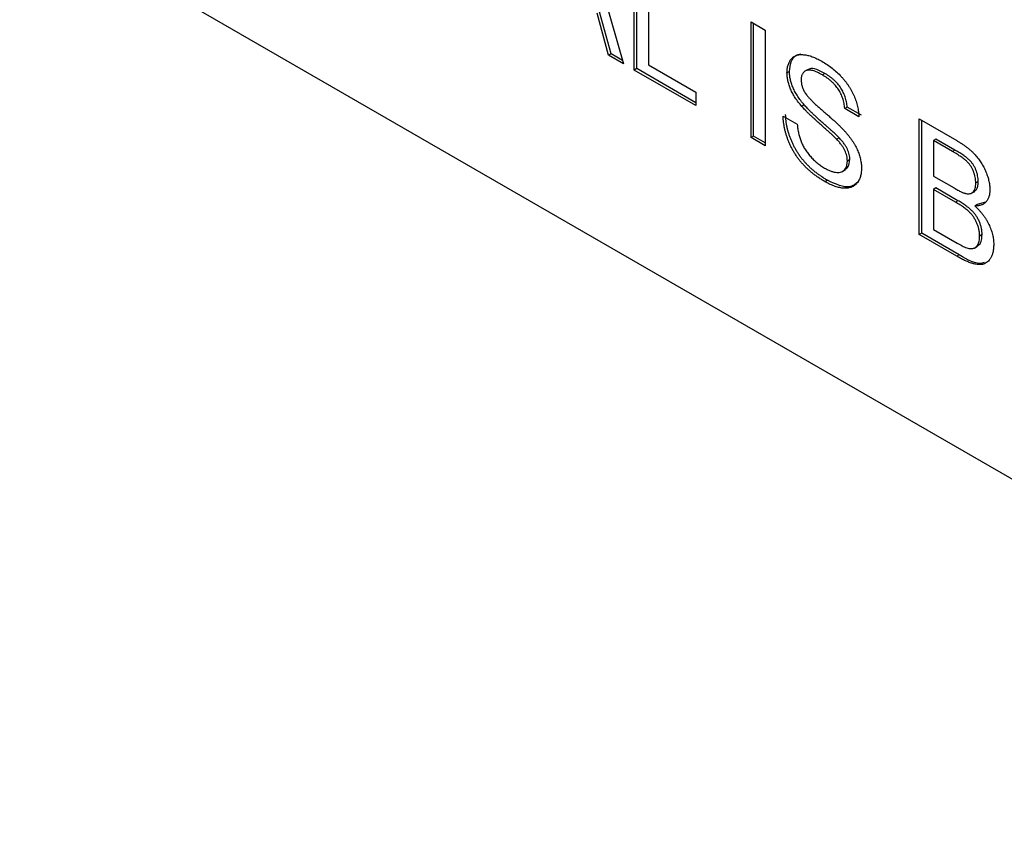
# Model space of a CAD drawing. Header units: millimetres. Extents: x 66 to 413, y 45 to 262.
# Tile 22 of 44: x 350.47 to 357.61, y 184.34 to 190.26. Entities that reach past the tile are written whole.
import ezdxf

# ---------------------------------------------------------------- set-up
doc = ezdxf.new("R2010")
doc.units = ezdxf.units.MM

msp = doc.modelspace()

# ---------------------------------------------------------------- linework, layer by layer
at = {"color": 7, "linetype": 'Continuous', "lineweight": 25}
for p, q in [((350.4723, 191.0818), (362.1466, 184.3423)), ((354.5638, 190.9443), (354.8522, 189.9389)), ((354.9297, 189.8943), (354.9297, 190.7331)), ((354.9476, 189.9046), (354.9476, 190.7227)), ((355.0321, 190.674), (355.0321, 189.9319)), ((354.7434, 190.0018), (354.6607, 190.3076)), ((354.7614, 190.0122), (354.6787, 190.318)), ((355.7772, 190.2439), (355.8796, 190.1847)), ((355.7772, 189.405), (355.7772, 190.2439)), ((355.7951, 189.4154), (355.7951, 190.2335)), ((355.8796, 190.1847), (355.8796, 189.3459)), ((354.7614, 190.0122), (354.7434, 190.0018)), ((354.8522, 189.9389), (354.7434, 190.0018)), ((354.8451, 189.9638), (354.7614, 190.0122)), ((354.9476, 189.9046), (354.9297, 189.8943)), ((355.3767, 189.6569), (354.9476, 189.9046)), ((355.0321, 189.9319), (355.3767, 189.733)), ((355.3767, 189.6362), (354.9297, 189.8943)), ((356.0559, 189.8847), (356.0379, 189.8744)), ((356.1909, 189.8987), (356.1684, 189.8858)), ((356.3122, 189.8697), (356.2942, 189.8593)), ((355.3767, 189.733), (355.3767, 189.6362)), ((356.1631, 189.6415), (356.1452, 189.6311)), ((356.475, 189.6251), (356.457, 189.6148)), ((356.5774, 189.566), (356.475, 189.6251)), ((356.01, 189.561), (356.1124, 189.5018)), ((356.5595, 189.5556), (356.457, 189.6148)), ((356.9972, 189.5395), (357.2692, 189.3825)), ((356.9972, 188.7007), (356.9972, 189.5395)), ((357.0152, 188.7111), (357.0152, 189.5292)), ((355.7951, 189.4154), (355.7772, 189.405)), ((355.8796, 189.3459), (355.7772, 189.405)), ((355.8796, 189.3666), (355.7951, 189.4154)), ((356.4162, 189.4025), (356.3982, 189.3921)), ((357.1176, 189.394), (357.0996, 189.3836)), ((357.238, 189.3037), (357.0996, 189.3836)), ((357.0996, 189.3836), (357.0996, 189.1255)), ((357.256, 189.3141), (357.1176, 189.394)), ((357.256, 189.3141), (357.238, 189.3037)), ((356.4936, 189.2445), (356.4757, 189.2342)), ((356.4395, 189.1589), (356.4619, 189.1718)), ((357.0996, 189.1255), (357.2494, 189.0391)), ((356.3322, 189.0946), (356.3143, 189.0842)), ((357.4249, 189.0855), (357.407, 189.0751)), ((357.1176, 189.0391), (357.0996, 189.0287)), ((357.2597, 188.9363), (357.0996, 189.0287)), ((357.0996, 189.0287), (357.0996, 188.7383)), ((357.2777, 188.9467), (357.1176, 189.0391)), ((357.3769, 189.0013), (357.3994, 189.0143)), ((357.2777, 188.9467), (357.2597, 188.9363)), ((357.4184, 188.9192), (357.4004, 188.9089)), ((357.4773, 188.9355), (357.4184, 188.9192)), ((357.0152, 188.7111), (356.9972, 188.7007)), ((357.2699, 188.5433), (356.9972, 188.7007)), ((357.2879, 188.5536), (357.0152, 188.7111)), ((357.0996, 188.7383), (357.2715, 188.6391)), ((357.4529, 188.7004), (357.4349, 188.69)), ((357.3978, 188.6034), (357.4203, 188.6164)), ((357.2879, 188.5536), (357.2699, 188.5433))]:
    msp.add_line(p, q, dxfattribs=at)
for points, knots in [([(356.0379, 189.8744), (356.0383, 189.8846), (356.039, 189.9049), (356.0451, 189.9317), (356.0548, 189.9553), (356.0659, 189.9721), (356.0767, 189.9834), (356.0856, 189.9908), (356.0957, 189.9967), (356.1065, 190.0013), (356.1183, 190.0045), (356.1308, 190.0066), (356.1444, 190.0068), (356.1635, 190.0061), (356.1891, 190.0015), (356.2213, 189.9919), (356.2552, 189.9775), (356.2783, 189.9649), (356.2901, 189.9585)], [0, 0, 0, 0, 0.074995, 0.149165, 0.223664, 0.300412, 0.33957, 0.378921, 0.418096, 0.45823, 0.498427, 0.539708, 0.582216, 0.625824, 0.715481, 0.807384, 0.901634, 1, 1, 1, 1]), ([(356.0559, 189.8847), (356.0584, 189.909), (356.0635, 189.9574), (356.0947, 190.0023), (356.1259, 190.0089), (356.1385, 190.0117)], [0, 0, 0, 0, 0.372394, 0.74492, 1, 1, 1, 1]), ([(356.3122, 189.8697), (356.2927, 189.8798), (356.2539, 189.8999), (356.2082, 189.911), (356.1931, 189.8976), (356.1902, 189.895)], [0, 0, 0, 0, 0.4486698, 0.8945317, 1, 1, 1, 1]), ([(356.2901, 189.9585), (356.303, 189.9507), (356.3282, 189.9355), (356.3647, 189.9089), (356.3988, 189.8797), (356.4256, 189.8536), (356.4453, 189.8314), (356.4594, 189.8149), (356.4724, 189.7977), (356.4845, 189.7801), (356.4959, 189.7623), (356.5062, 189.744), (356.5159, 189.7254), (356.5272, 189.7001), (356.5395, 189.6683), (356.5501, 189.6301), (356.5573, 189.5921), (356.5588, 189.5679), (356.5595, 189.5556)], [0, 0, 0, 0, 0.100475, 0.195644, 0.286083, 0.372983, 0.415026, 0.456052, 0.495939, 0.535566, 0.574087, 0.612519, 0.651081, 0.689513, 0.766237, 0.84235, 0.919974, 1, 1, 1, 1]), ([(356.1452, 189.6311), (356.1366, 189.6414), (356.1201, 189.6612), (356.0979, 189.6925), (356.0792, 189.7237), (356.0641, 189.7548), (356.0522, 189.7857), (356.0442, 189.816), (356.0387, 189.8461), (356.0382, 189.8648), (356.0379, 189.8744)], [0, 0, 0, 0, 0.144805, 0.279512, 0.406394, 0.527502, 0.645393, 0.761885, 0.878942, 1, 1, 1, 1]), ([(356.1631, 189.6415), (356.1546, 189.6518), (356.1381, 189.6716), (356.1159, 189.7028), (356.0972, 189.7341), (356.082, 189.7652), (356.0702, 189.7961), (356.0622, 189.8264), (356.0567, 189.8564), (356.0562, 189.8752), (356.0559, 189.8847)], [0, 0, 0, 0, 0.144805, 0.279512, 0.406394, 0.527502, 0.645393, 0.761885, 0.878942, 1, 1, 1, 1]), ([(356.2942, 189.8593), (356.2877, 189.863), (356.2752, 189.8701), (356.2572, 189.8786), (356.2404, 189.8855), (356.225, 189.8904), (356.211, 189.8932), (356.1982, 189.8945), (356.187, 189.8933), (356.177, 189.8905), (356.1684, 189.886), (356.161, 189.8803), (356.1545, 189.8739), (356.1494, 189.8659), (356.1452, 189.8569), (356.1426, 189.8466), (356.1407, 189.8354), (356.1405, 189.8272), (356.1404, 189.823)], [0, 0, 0, 0, 0.091511, 0.177143, 0.257108, 0.331198, 0.400592, 0.465625, 0.526973, 0.585443, 0.641399, 0.695044, 0.746782, 0.796959, 0.847545, 0.897439, 0.947649, 1, 1, 1, 1]), ([(356.457, 189.6148), (356.4564, 189.6212), (356.4551, 189.6337), (356.4519, 189.6525), (356.4475, 189.6709), (356.4423, 189.6886), (356.436, 189.7057), (356.4287, 189.7224), (356.4202, 189.7385), (356.4109, 189.7541), (356.4003, 189.7692), (356.3886, 189.7837), (356.3757, 189.7977), (356.3616, 189.8112), (356.3465, 189.8241), (356.3301, 189.8366), (356.3125, 189.8483), (356.3004, 189.8556), (356.2942, 189.8593)], [0, 0, 0, 0, 0.0671555, 0.1314033, 0.1927318, 0.2512527, 0.3077037, 0.3626989, 0.4177783, 0.4723044, 0.5278726, 0.58523, 0.6450566, 0.7079524, 0.7744343, 0.8449404, 0.9204036, 1, 1, 1, 1]), ([(356.475, 189.6251), (356.4743, 189.6315), (356.4731, 189.644), (356.4699, 189.6629), (356.4655, 189.6812), (356.4603, 189.699), (356.454, 189.7161), (356.4467, 189.7328), (356.4382, 189.7488), (356.4288, 189.7645), (356.4183, 189.7796), (356.4065, 189.7941), (356.3936, 189.8081), (356.3796, 189.8215), (356.3644, 189.8345), (356.348, 189.847), (356.3305, 189.8587), (356.3184, 189.866), (356.3122, 189.8697)], [0, 0, 0, 0, 0.0671555, 0.1314033, 0.1927318, 0.2512527, 0.3077037, 0.3626989, 0.4177783, 0.4723044, 0.5278726, 0.58523, 0.6450566, 0.7079524, 0.7744343, 0.8449404, 0.9204036, 1, 1, 1, 1]), ([(356.1404, 189.823), (356.1406, 189.8156), (356.1412, 189.8013), (356.1464, 189.7783), (356.1545, 189.7555), (356.1624, 189.7411), (356.1664, 189.7338)], [0, 0, 0, 0, 0.262741, 0.509957, 0.753327, 1, 1, 1, 1]), ([(356.1664, 189.7338), (356.169, 189.7299), (356.1745, 189.7212), (356.1849, 189.7079), (356.1978, 189.6931), (356.2132, 189.6769), (356.2312, 189.6592), (356.2517, 189.6398), (356.2749, 189.6189), (356.2999, 189.5972), (356.3251, 189.5754), (356.3491, 189.5543), (356.3712, 189.5347), (356.3912, 189.5165), (356.4093, 189.4995), (356.4253, 189.4838), (356.4394, 189.4697), (356.4481, 189.4606), (356.4521, 189.4563)], [0, 0, 0, 0, 0.0327432, 0.0724096, 0.1196115, 0.1746729, 0.2373451, 0.3083524, 0.38763, 0.4747836, 0.5633323, 0.6451362, 0.7202025, 0.7891342, 0.8514971, 0.9073306, 0.9569687, 1, 1, 1, 1]), ([(356.3982, 189.3921), (356.3957, 189.3948), (356.3899, 189.4009), (356.38, 189.4102), (356.3682, 189.4217), (356.3543, 189.4346), (356.3384, 189.4489), (356.3204, 189.465), (356.3004, 189.4827), (356.279, 189.5017), (356.2573, 189.5208), (356.2366, 189.5394), (356.2176, 189.5572), (356.2, 189.5738), (356.1841, 189.5896), (356.1697, 189.6043), (356.1568, 189.6178), (356.1489, 189.6269), (356.1452, 189.6311)], [0, 0, 0, 0, 0.0312, 0.070487, 0.117215, 0.171576, 0.234122, 0.303963, 0.382156, 0.467646, 0.554335, 0.635074, 0.710037, 0.779092, 0.842966, 0.901001, 0.953246, 1, 1, 1, 1]), ([(356.4162, 189.4025), (356.4136, 189.4052), (356.4079, 189.4113), (356.3979, 189.4206), (356.3862, 189.4321), (356.3723, 189.4449), (356.3563, 189.4593), (356.3384, 189.4754), (356.3184, 189.4931), (356.2969, 189.512), (356.2753, 189.5312), (356.2546, 189.5498), (356.2355, 189.5676), (356.218, 189.5842), (356.202, 189.6), (356.1876, 189.6147), (356.1747, 189.6282), (356.1669, 189.6372), (356.1631, 189.6415)], [0, 0, 0, 0, 0.0312, 0.070487, 0.117215, 0.171576, 0.234122, 0.303963, 0.382156, 0.467646, 0.554335, 0.635074, 0.710037, 0.779092, 0.842966, 0.901001, 0.953246, 1, 1, 1, 1]), ([(356.3143, 189.0842), (356.3064, 189.0888), (356.2909, 189.0979), (356.2681, 189.1128), (356.2463, 189.128), (356.2254, 189.1439), (356.2056, 189.1604), (356.1868, 189.1774), (356.1689, 189.1947), (356.1519, 189.2127), (356.136, 189.2314), (356.1208, 189.2505), (356.1066, 189.2704), (356.0934, 189.2909), (356.0808, 189.3118), (356.0693, 189.3335), (356.0586, 189.3557), (356.0489, 189.3784), (356.0403, 189.4014), (356.0325, 189.4244), (356.0259, 189.4474), (356.0206, 189.4703), (356.0161, 189.4931), (356.013, 189.5158), (356.0107, 189.5386), (356.0102, 189.5535), (356.01, 189.561)], [0, 0, 0, 0, 0.052493, 0.102825, 0.151397, 0.198033, 0.242876, 0.285999, 0.327849, 0.368395, 0.407852, 0.446838, 0.485166, 0.523341, 0.561602, 0.59992, 0.638496, 0.677791, 0.71729, 0.756605, 0.796068, 0.835886, 0.875714, 0.916263, 0.95776, 1, 1, 1, 1]), ([(356.3322, 189.0946), (356.3243, 189.0992), (356.3088, 189.1083), (356.2861, 189.1232), (356.2643, 189.1384), (356.2434, 189.1543), (356.2236, 189.1708), (356.2047, 189.1877), (356.1868, 189.2051), (356.1699, 189.2231), (356.154, 189.2418), (356.1388, 189.2609), (356.1246, 189.2807), (356.1114, 189.3012), (356.0988, 189.3222), (356.0873, 189.3439), (356.0766, 189.3661), (356.0669, 189.3888), (356.0582, 189.4117), (356.0504, 189.4348), (356.0439, 189.4578), (356.0386, 189.4806), (356.0341, 189.5035), (356.031, 189.5262), (356.0287, 189.549), (356.0282, 189.5638), (356.028, 189.5713)], [0, 0, 0, 0, 0.052493, 0.102825, 0.151397, 0.198033, 0.242876, 0.285999, 0.327849, 0.368395, 0.407852, 0.446838, 0.485166, 0.523341, 0.561602, 0.59992, 0.638496, 0.677791, 0.71729, 0.756605, 0.796068, 0.835886, 0.875714, 0.916263, 0.95776, 1, 1, 1, 1]), ([(356.1124, 189.5018), (356.1136, 189.4906), (356.1157, 189.4689), (356.1218, 189.4365), (356.1296, 189.406), (356.1393, 189.377), (356.152, 189.349), (356.1674, 189.3216), (356.1861, 189.2947), (356.2072, 189.2682), (356.2307, 189.2434), (356.2558, 189.2206), (356.2823, 189.2004), (356.3005, 189.1893), (356.3098, 189.1836)], [0, 0, 0, 0, 0.093796, 0.180188, 0.260363, 0.334847, 0.407093, 0.481448, 0.559271, 0.64227, 0.728586, 0.815978, 0.906035, 1, 1, 1, 1]), ([(356.4936, 189.2445), (356.4934, 189.2507), (356.4929, 189.2629), (356.4898, 189.2819), (356.4838, 189.3012), (356.4761, 189.3206), (356.4654, 189.3405), (356.4519, 189.3609), (356.4352, 189.3819), (356.4228, 189.3954), (356.4162, 189.4025)], [0, 0, 0, 0, 0.117768, 0.230176, 0.339843, 0.450625, 0.566943, 0.696021, 0.839438, 1, 1, 1, 1]), ([(356.4521, 189.4563), (356.4573, 189.4505), (356.4676, 189.4391), (356.4821, 189.4214), (356.4956, 189.4039), (356.5081, 189.3864), (356.5195, 189.369), (356.5298, 189.3515), (356.5392, 189.3342), (356.5473, 189.3168), (356.5546, 189.2995), (356.561, 189.2823), (356.5661, 189.2652), (356.5706, 189.2481), (356.5739, 189.2311), (356.5764, 189.2141), (356.5779, 189.1972), (356.578, 189.1863), (356.5781, 189.1807)], [0, 0, 0, 0, 0.074931, 0.147078, 0.216364, 0.282503, 0.346688, 0.408836, 0.469262, 0.528432, 0.587001, 0.644416, 0.702189, 0.759767, 0.81849, 0.877633, 0.93802, 1, 1, 1, 1]), ([(356.4757, 189.2342), (356.4754, 189.2404), (356.4749, 189.2525), (356.4718, 189.2716), (356.4659, 189.2908), (356.4582, 189.3102), (356.4474, 189.3301), (356.4339, 189.3505), (356.4172, 189.3716), (356.4048, 189.385), (356.3982, 189.3921)], [0, 0, 0, 0, 0.117768, 0.230176, 0.339843, 0.450625, 0.566943, 0.696021, 0.839438, 1, 1, 1, 1]), ([(357.2692, 189.3825), (357.2759, 189.3786), (357.2891, 189.371), (357.3083, 189.3584), (357.3265, 189.3459), (357.3437, 189.3334), (357.3599, 189.3203), (357.375, 189.3071), (357.3891, 189.2937), (357.4064, 189.2758), (357.4262, 189.2521), (357.4475, 189.2216), (357.4661, 189.189), (357.4813, 189.1551), (357.4939, 189.1211), (357.5028, 189.0879), (357.5085, 189.056), (357.5091, 189.0363), (357.5094, 189.0264)], [0, 0, 0, 0, 0.058732, 0.114603, 0.167657, 0.217967, 0.265775, 0.311171, 0.353792, 0.394745, 0.472806, 0.549192, 0.62478, 0.702625, 0.779741, 0.854063, 0.927155, 1, 1, 1, 1]), ([(357.407, 189.0751), (357.4068, 189.0821), (357.4064, 189.0958), (357.4033, 189.1171), (357.398, 189.1384), (357.3908, 189.1593), (357.3817, 189.1796), (357.3708, 189.1987), (357.3577, 189.216), (357.3455, 189.2291), (357.3346, 189.2392), (357.3248, 189.2471), (357.3136, 189.2555), (357.3012, 189.2644), (357.2873, 189.2737), (357.2721, 189.2835), (357.2555, 189.2935), (357.244, 189.3002), (357.238, 189.3037)], [0, 0, 0, 0, 0.076011, 0.148136, 0.217788, 0.286768, 0.354043, 0.418611, 0.483636, 0.55023, 0.586928, 0.629158, 0.677238, 0.730043, 0.788863, 0.85375, 0.92411, 1, 1, 1, 1]), ([(357.4249, 189.0855), (357.4247, 189.0925), (357.4244, 189.1062), (357.4213, 189.1275), (357.416, 189.1487), (357.4088, 189.1697), (357.3996, 189.1899), (357.3887, 189.2091), (357.3757, 189.2263), (357.3635, 189.2395), (357.3525, 189.2496), (357.3427, 189.2575), (357.3316, 189.2659), (357.3191, 189.2748), (357.3053, 189.2841), (357.2901, 189.2939), (357.2735, 189.3039), (357.262, 189.3106), (357.256, 189.3141)], [0, 0, 0, 0, 0.076011, 0.148136, 0.217788, 0.286768, 0.354043, 0.418611, 0.483636, 0.55023, 0.586928, 0.629158, 0.677238, 0.730043, 0.788863, 0.85375, 0.92411, 1, 1, 1, 1]), ([(356.3098, 189.1836), (356.318, 189.179), (356.334, 189.1701), (356.3572, 189.1608), (356.3789, 189.1541), (356.399, 189.1514), (356.4172, 189.1516), (356.4329, 189.1554), (356.4464, 189.1622), (356.457, 189.1728), (356.4653, 189.1855), (356.4713, 189.1999), (356.475, 189.2161), (356.4754, 189.2282), (356.4757, 189.2342)], [0, 0, 0, 0, 0.105584, 0.205868, 0.300947, 0.393002, 0.480949, 0.562874, 0.641461, 0.717742, 0.791772, 0.862716, 0.931777, 1, 1, 1, 1]), ([(356.458, 189.173), (356.467, 189.1789), (356.4879, 189.1925), (356.4915, 189.2256), (356.4936, 189.2445)], [0, 0, 0, 0, 0.43085, 1, 1, 1, 1]), ([(356.5781, 189.1807), (356.5777, 189.17), (356.577, 189.1487), (356.5705, 189.1203), (356.5603, 189.0951), (356.5484, 189.0773), (356.5371, 189.065), (356.5276, 189.0569), (356.5171, 189.0505), (356.5058, 189.0451), (356.4936, 189.0411), (356.4805, 189.0385), (356.4666, 189.0372), (356.4467, 189.0372), (356.4203, 189.0405), (356.3866, 189.0499), (356.3511, 189.064), (356.3267, 189.0774), (356.3143, 189.0842)], [0, 0, 0, 0, 0.074816, 0.148535, 0.223872, 0.301297, 0.340894, 0.38034, 0.420127, 0.45995, 0.500831, 0.541907, 0.584439, 0.62808, 0.717267, 0.80786, 0.901925, 1, 1, 1, 1]), ([(356.5582, 189.085), (356.5377, 189.0691), (356.4806, 189.0245), (356.3903, 189.0671), (356.3322, 189.0946)], [0, 0, 0, 0, 0.35716, 1, 1, 1, 1]), ([(357.3367, 188.9986), (357.3423, 188.9976), (357.353, 188.9958), (357.3673, 188.9973), (357.3796, 189.0021), (357.3897, 189.0103), (357.3974, 189.0219), (357.4031, 189.0365), (357.4063, 189.0545), (357.4067, 189.0681), (357.407, 189.0751)], [0, 0, 0, 0, 0.1323769, 0.2551949, 0.3737221, 0.4900113, 0.6078124, 0.7311098, 0.8599974, 1, 1, 1, 1]), ([(357.3958, 189.0151), (357.4017, 189.0186), (357.4216, 189.0304), (357.4235, 189.0628), (357.4249, 189.0855)], [0, 0, 0, 0, 0.300362, 1, 1, 1, 1]), ([(357.2494, 189.0391), (357.2543, 189.0363), (357.2637, 189.0309), (357.2773, 189.0236), (357.2898, 189.0169), (357.3012, 189.0116), (357.3116, 189.0068), (357.321, 189.0032), (357.3292, 189.0003), (357.3343, 188.9991), (357.3367, 188.9986)], [0, 0, 0, 0, 0.16698, 0.320807, 0.463135, 0.594248, 0.712367, 0.819455, 0.915752, 1, 1, 1, 1]), ([(357.5094, 189.0264), (357.5091, 189.0176), (357.5084, 189.0001), (357.503, 188.9768), (357.4946, 188.9561), (357.4826, 188.9385), (357.4673, 188.9243), (357.4483, 188.9146), (357.4259, 188.9091), (357.4091, 188.9089), (357.4004, 188.9089)], [0, 0, 0, 0, 0.115843, 0.230569, 0.347355, 0.468253, 0.592303, 0.71997, 0.8556, 1, 1, 1, 1]), ([(357.4349, 188.69), (357.4347, 188.6977), (357.4343, 188.7129), (357.4306, 188.7365), (357.4245, 188.76), (357.4158, 188.7831), (357.4052, 188.8056), (357.3924, 188.8268), (357.3775, 188.8464), (357.3603, 188.8649), (357.3403, 188.8826), (357.3169, 188.9003), (357.2896, 188.9187), (357.2701, 188.9302), (357.2597, 188.9363)], [0, 0, 0, 0, 0.08014, 0.156281, 0.229406, 0.301799, 0.372743, 0.442668, 0.513321, 0.586548, 0.668323, 0.763677, 0.874081, 1, 1, 1, 1]), ([(357.4529, 188.7004), (357.4527, 188.7081), (357.4523, 188.7232), (357.4486, 188.7469), (357.4424, 188.7704), (357.4338, 188.7935), (357.4232, 188.8159), (357.4104, 188.8372), (357.3954, 188.8568), (357.3783, 188.8753), (357.3583, 188.893), (357.3348, 188.9107), (357.3075, 188.9291), (357.2881, 188.9406), (357.2777, 188.9467)], [0, 0, 0, 0, 0.08014, 0.156281, 0.229406, 0.301799, 0.372743, 0.442668, 0.513321, 0.586548, 0.668323, 0.763677, 0.874081, 1, 1, 1, 1]), ([(357.4004, 188.9089), (357.4058, 188.9038), (357.4163, 188.894), (357.4314, 188.8783), (357.4455, 188.8622), (357.4588, 188.8457), (357.4711, 188.8287), (357.4823, 188.8112), (357.4927, 188.7933), (357.502, 188.7751), (357.5102, 188.7567), (357.5176, 188.7383), (357.5237, 188.72), (357.5287, 188.7016), (357.5326, 188.6834), (357.5354, 188.6651), (357.537, 188.647), (357.5372, 188.6352), (357.5374, 188.6292)], [0, 0, 0, 0, 0.070464, 0.137957, 0.203579, 0.267692, 0.330186, 0.391534, 0.452664, 0.513154, 0.573454, 0.632968, 0.692332, 0.751474, 0.812187, 0.872962, 0.93542, 1, 1, 1, 1]), ([(357.3336, 188.6073), (357.3387, 188.6056), (357.3485, 188.6023), (357.3624, 188.5996), (357.3751, 188.5984), (357.3864, 188.5996), (357.3969, 188.6025), (357.406, 188.6084), (357.4144, 188.6162), (357.4216, 188.6265), (357.4275, 188.6391), (357.432, 188.6539), (357.4344, 188.671), (357.4347, 188.6836), (357.4349, 188.69)], [0, 0, 0, 0, 0.088971, 0.172271, 0.250312, 0.324655, 0.397844, 0.473301, 0.551826, 0.634749, 0.721766, 0.810393, 0.903175, 1, 1, 1, 1]), ([(357.4159, 188.6189), (357.4219, 188.6212), (357.4378, 188.6274), (357.4502, 188.6579), (357.452, 188.6862), (357.4529, 188.7004)], [0, 0, 0, 0, 0.232558, 0.616094, 1, 1, 1, 1]), ([(357.5374, 188.6292), (357.5371, 188.6198), (357.5366, 188.6011), (357.5326, 188.5756), (357.5259, 188.5527), (357.5166, 188.5328), (357.5055, 188.5159), (357.4929, 188.5023), (357.4791, 188.4921), (357.4638, 188.4857), (357.447, 188.4825), (357.4282, 188.4824), (357.4076, 188.4847), (357.3848, 188.4902), (357.3597, 188.4986), (357.3321, 188.5105), (357.3019, 188.5251), (357.2809, 188.5371), (357.2699, 188.5433)], [0, 0, 0, 0, 0.064255, 0.12736, 0.189472, 0.251721, 0.312027, 0.368675, 0.422681, 0.47406, 0.525774, 0.579622, 0.637375, 0.6984, 0.764357, 0.836315, 0.914678, 1, 1, 1, 1]), ([(357.2715, 188.6391), (357.2783, 188.6353), (357.2909, 188.6282), (357.3081, 188.6188), (357.322, 188.612), (357.3301, 188.6087), (357.3336, 188.6073)], [0, 0, 0, 0, 0.329395, 0.60519, 0.827887, 1, 1, 1, 1]), ([(357.4673, 188.4977), (357.4627, 188.4959), (357.4147, 188.4776), (357.3481, 188.5175), (357.2879, 188.5536)], [0, 0, 0, 0, 0.095954, 1, 1, 1, 1])]:
    msp.add_open_spline(points, degree=3, knots=knots, dxfattribs=at)

doc.saveas('drawing.dxf')
